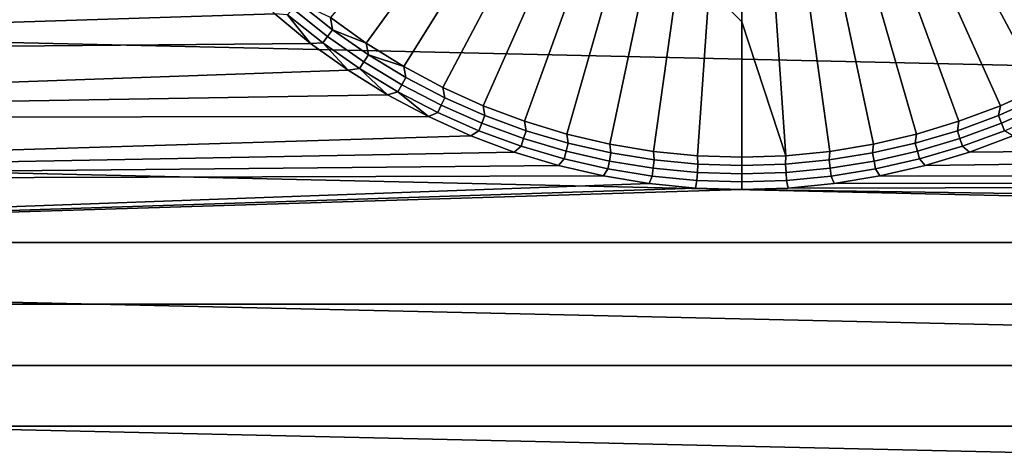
# Model space of a CAD drawing. Header units: metres. Extents: x -365 to 28, y -28 to 28.
# Tile 152 of 256: x -15.71 to -6.52, y -9.1 to -5.02. Entities that reach past the tile are written whole.
import ezdxf

# ---------------------------------------------------------------- set-up
doc = ezdxf.new("R2010")
doc.units = ezdxf.units.M
doc.layers.add('solid_24_501_103_XXX', color=7, linetype='CONTINUOUS')

msp = doc.modelspace()

# ---------------------------------------------------------------- linework, layer by layer
at = {"layer": 'solid_24_501_103_XXX'}
for points in [[(26.790508, -6.206322, -60), (-27.045269, -4.980287, -60), (-27.243822, -3.744907, -60), (27.045269, -4.980287, -60)], [(-11.560066, -3.974703, 160.745728), (-11.80941, -3.800771, 160.745728), (-12.812701, -5.004229, 160.527405), (-12.477187, -5.244655, 160.527405)], [(-11.30009, -4.132301, 160.745728), (-11.560066, -3.974703, 160.745728), (-12.477187, -5.244655, 160.527405), (-12.126667, -5.462622, 160.527405)], [(-11.030551, -4.27292, 160.745728), (-11.30009, -4.132301, 160.745728), (-12.126667, -5.462622, 160.527405), (-11.762642, -5.657197, 160.527405)], [(-6.562476, -4.279813, 160.725143), (-5.818975, -5.462622, 160.527405), (-5.468455, -5.244655, 160.527405), (-6.293219, -4.116588, 160.725143)], [(-10.752556, -4.39598, 160.745728), (-11.030551, -4.27292, 160.745728), (-11.762642, -5.657197, 160.527405), (-11.386671, -5.827548, 160.527405)], [(-6.841636, -4.425451, 160.725143), (-6.183001, -5.657197, 160.527405), (-5.818975, -5.462622, 160.527405), (-6.562476, -4.279813, 160.725143)], [(-10.467248, -4.500976, 160.745728), (-10.752556, -4.39598, 160.745728), (-11.386671, -5.827548, 160.527405), (-11.000362, -5.972944, 160.527405)], [(-10.175799, -4.587476, 160.745728), (-10.467248, -4.500976, 160.745728), (-11.000362, -5.972944, 160.527405), (-10.605372, -6.092763, 160.527405)], [(-7.129555, -4.552904, 160.725143), (-6.558972, -5.827548, 160.527405), (-6.183001, -5.657197, 160.527405), (-6.841636, -4.425451, 160.725143)], [(-9.879407, -4.655126, 160.745728), (-10.175799, -4.587476, 160.745728), (-10.605372, -6.092763, 160.527405), (-10.203391, -6.186492, 160.527405)], [(-7.425047, -4.661648, 160.725143), (-6.94528, -5.972944, 160.527405), (-6.558972, -5.827548, 160.527405), (-7.129555, -4.552904, 160.725143)], [(-13.647385, -4.674563, 160.427399), (-25.532246, -4.766111, 160.427399), (-25.415243, -5.355654, 160.427399), (-13.331652, -4.970278, 160.427399)], [(-9.579289, -4.703647, 160.745728), (-9.879407, -4.655126, 160.745728), (-10.203391, -6.186492, 160.527405), (-9.796141, -6.253729, 160.527405)], [(-7.726901, -4.751236, 160.725143), (-7.340271, -6.092763, 160.527405), (-6.94528, -5.972944, 160.527405), (-7.425047, -4.661648, 160.725143)], [(-9.27668, -4.732839, 160.745728), (-9.579289, -4.703647, 160.745728), (-9.796141, -6.253729, 160.527405), (-9.385365, -6.294187, 160.527405)], [(-8.972821, -5.043173, 160.708679), (-9.27668, -4.732839, 160.745728), (-9.385365, -6.294187, 160.527405), (-8.972821, -6.307693, 160.527405)], [(-8.972821, -5.043173, 160.708679), (-8.972821, -4.91188, 160.725143), (-9.27668, -4.732839, 160.745728)], [(-8.033873, -4.821301, 160.725143), (-7.742251, -6.186492, 160.527405), (-7.340271, -6.092763, 160.527405), (-7.726901, -4.751236, 160.725143)], [(-12.7925, -5.118022, 160.511612), (-13.112565, -4.862779, 160.511612), (-13.16255, -4.921494, 160.489548), (-12.838621, -5.179819, 160.489548)], [(-12.812701, -5.004229, 160.527405), (-13.112565, -4.862779, 160.511612), (-12.7925, -5.118022, 160.511612)], [(-8.344704, -4.871553, 160.725143), (-8.149502, -6.253729, 160.527405), (-7.742251, -6.186492, 160.527405), (-8.033873, -4.821301, 160.725143)], [(-12.838621, -5.179819, 160.489548), (-13.16255, -4.921494, 160.489548), (-13.211228, -4.978674, 160.46138), (-12.883535, -5.240001, 160.46138)], [(-8.658116, -4.901788, 160.725143), (-8.972821, -4.91188, 160.725143), (-8.972821, -5.043173, 160.708679), (-8.560279, -6.294187, 160.527405)], [(-8.658116, -4.901788, 160.725143), (-8.560279, -6.294187, 160.527405), (-8.149502, -6.253729, 160.527405), (-8.344704, -4.871553, 160.725143)], [(26.480139, -7.419724, -60), (-26.790508, -6.206322, -60), (-27.045269, -4.980287, -60), (26.790508, -6.206322, -60)], [(-12.997231, -5.24473, 160.427399), (-13.331652, -4.970278, 160.427399), (-25.415243, -5.355654, 160.427399)], [(-13.211228, -4.978674, 160.46138), (-13.331652, -4.970278, 160.427399), (-12.997231, -5.24473, 160.427399)], [(-12.883535, -5.240001, 160.46138), (-13.211228, -4.978674, 160.46138), (-12.997231, -5.24473, 160.427399)], [(-12.477187, -5.244655, 160.527405), (-12.812701, -5.004229, 160.527405), (-12.7925, -5.118022, 160.511612)], [(-8.560279, -6.294187, 160.527405), (-8.972821, -5.043173, 160.708679), (-8.972821, -6.307693, 160.527405)], [(-12.456739, -5.352234, 160.511612), (-12.7925, -5.118022, 160.511612), (-12.838621, -5.179819, 160.489548), (-12.498806, -5.41686, 160.489548)], [(-12.477187, -5.244655, 160.527405), (-12.7925, -5.118022, 160.511612), (-12.456739, -5.352234, 160.511612)], [(-12.498806, -5.41686, 160.489548), (-12.838621, -5.179819, 160.489548), (-12.883535, -5.240001, 160.46138), (-12.539773, -5.479795, 160.46138)], [(-12.997231, -5.24473, 160.427399), (-25.415243, -5.355654, 160.427399), (-25.284618, -5.942468, 160.427399), (-12.645602, -5.496705, 160.427399)], [(-12.883535, -5.240001, 160.46138), (-12.997231, -5.24473, 160.427399), (-12.645602, -5.496705, 160.427399)], [(-12.539773, -5.479795, 160.46138), (-12.883535, -5.240001, 160.46138), (-12.645602, -5.496705, 160.427399)], [(-12.126667, -5.462622, 160.527405), (-12.477187, -5.244655, 160.527405), (-12.456739, -5.352234, 160.511612)], [(-12.144502, -5.63164, 160.489548), (-12.498806, -5.41686, 160.489548), (-12.539773, -5.479795, 160.46138), (-12.181353, -5.697072, 160.46138)], [(-12.106663, -5.564453, 160.511612), (-12.456739, -5.352234, 160.511612), (-12.498806, -5.41686, 160.489548), (-12.144502, -5.63164, 160.489548)], [(-12.126667, -5.462622, 160.527405), (-12.456739, -5.352234, 160.511612), (-12.106663, -5.564453, 160.511612)], [(-12.278244, -5.725142, 160.427399), (-12.645602, -5.496705, 160.427399), (-25.284618, -5.942468, 160.427399)], [(-12.539773, -5.479795, 160.46138), (-12.645602, -5.496705, 160.427399), (-12.278244, -5.725142, 160.427399)], [(-12.181353, -5.697072, 160.46138), (-12.539773, -5.479795, 160.46138), (-12.278244, -5.725142, 160.427399)], [(-12.126667, -5.462622, 160.527405), (-12.106663, -5.564453, 160.511612), (-11.743709, -5.753806, 160.511612), (-11.762642, -5.657197, 160.527405)], [(-11.743709, -5.753806, 160.511612), (-12.106663, -5.564453, 160.511612), (-12.144502, -5.63164, 160.489548), (-11.777165, -5.82328, 160.489548)], [(-12.181353, -5.697072, 160.46138), (-12.278244, -5.725142, 160.427399), (-11.896708, -5.929077, 160.427399)], [(-11.777165, -5.82328, 160.489548), (-12.144502, -5.63164, 160.489548), (-12.181353, -5.697072, 160.46138), (-11.809748, -5.890938, 160.46138)], [(-11.809748, -5.890938, 160.46138), (-12.181353, -5.697072, 160.46138), (-11.896708, -5.929077, 160.427399)], [(-11.762642, -5.657197, 160.527405), (-11.743709, -5.753806, 160.511612), (-11.369368, -5.919516, 160.511612), (-11.386671, -5.827548, 160.527405)], [(-6.183001, -5.657197, 160.527405), (-6.558972, -5.827548, 160.527405), (-6.576275, -5.919516, 160.511612), (-6.201934, -5.753806, 160.511612)], [(-11.896708, -5.929077, 160.427399), (-12.278244, -5.725142, 160.427399), (-25.284618, -5.942468, 160.427399)], [(-11.369368, -5.919516, 160.511612), (-11.743709, -5.753806, 160.511612), (-11.777165, -5.82328, 160.489548), (-11.398305, -5.99099, 160.489548)], [(-6.201934, -5.753806, 160.511612), (-6.576275, -5.919516, 160.511612), (-6.547338, -5.99099, 160.489548), (-6.168478, -5.82328, 160.489548)], [(-11.398305, -5.99099, 160.489548), (-11.777165, -5.82328, 160.489548), (-11.809748, -5.890938, 160.46138), (-11.426485, -6.060597, 160.46138)], [(-11.386671, -5.827548, 160.527405), (-11.369368, -5.919516, 160.511612), (-10.985179, -6.060901, 160.511612), (-11.000362, -5.972944, 160.527405)], [(-6.558972, -5.827548, 160.527405), (-6.94528, -5.972944, 160.527405), (-6.960464, -6.060901, 160.511612), (-6.576275, -5.919516, 160.511612)], [(-6.168478, -5.82328, 160.489548), (-6.547338, -5.99099, 160.489548), (-6.519157, -6.060597, 160.46138), (-6.135895, -5.890938, 160.46138)], [(-11.896708, -5.929077, 160.427399), (-25.284618, -5.942468, 160.427399), (-25.140453, -6.526114, 160.427399), (-11.502677, -6.107611, 160.427399)], [(-11.426485, -6.060597, 160.46138), (-11.809748, -5.890938, 160.46138), (-11.896708, -5.929077, 160.427399), (-11.502677, -6.107611, 160.427399)], [(-10.985179, -6.060901, 160.511612), (-11.369368, -5.919516, 160.511612), (-11.398305, -5.99099, 160.489548), (-11.009477, -6.134082, 160.489548)], [(-11.000362, -5.972944, 160.527405), (-10.985179, -6.060901, 160.511612), (-10.592721, -6.17738, 160.511612), (-10.605372, -6.092763, 160.527405)], [(-7.261822, -6.385573, 160.427399), (-7.683112, -6.483805, 160.427399), (25.194828, -6.52605, 160.427399), (25.338991, -5.942401, 160.427399)], [(-6.94528, -5.972944, 160.527405), (-7.340271, -6.092763, 160.527405), (-7.352921, -6.17738, 160.511612), (-6.960464, -6.060901, 160.511612)], [(-6.847831, -6.259991, 160.427399), (-7.261822, -6.385573, 160.427399), (25.338991, -5.942401, 160.427399)], [(-6.576275, -5.919516, 160.511612), (-6.960464, -6.060901, 160.511612), (-6.936166, -6.134082, 160.489548), (-6.547338, -5.99099, 160.489548)], [(-6.442966, -6.107611, 160.427399), (-6.847831, -6.259991, 160.427399), (25.338991, -5.942401, 160.427399)], [(-11.03314, -6.205351, 160.46138), (-11.426485, -6.060597, 160.46138), (-11.502677, -6.107611, 160.427399), (-11.097812, -6.259991, 160.427399)], [(-11.009477, -6.134082, 160.489548), (-11.398305, -5.99099, 160.489548), (-11.426485, -6.060597, 160.46138), (-11.03314, -6.205351, 160.46138)], [(-10.592721, -6.17738, 160.511612), (-10.985179, -6.060901, 160.511612), (-11.009477, -6.134082, 160.489548), (-10.612281, -6.251968, 160.489548)], [(-6.960464, -6.060901, 160.511612), (-7.352921, -6.17738, 160.511612), (-7.333362, -6.251968, 160.489548), (-6.936166, -6.134082, 160.489548)], [(-6.547338, -5.99099, 160.489548), (-6.936166, -6.134082, 160.489548), (-6.912503, -6.205351, 160.46138), (-6.519157, -6.060597, 160.46138)], [(-6.912503, -6.205351, 160.46138), (-6.847831, -6.259991, 160.427399), (-6.442966, -6.107611, 160.427399), (-6.519157, -6.060597, 160.46138)], [(-11.097812, -6.259991, 160.427399), (-11.502677, -6.107611, 160.427399), (-25.140453, -6.526114, 160.427399)], [(-10.612281, -6.251968, 160.489548), (-11.009477, -6.134082, 160.489548), (-11.03314, -6.205351, 160.46138), (-10.631329, -6.324607, 160.46138)], [(-10.605372, -6.092763, 160.527405), (-10.592721, -6.17738, 160.511612), (-10.193606, -6.268476, 160.511612), (-10.203391, -6.186492, 160.527405)], [(-7.340271, -6.092763, 160.527405), (-7.742251, -6.186492, 160.527405), (-7.752036, -6.268476, 160.511612), (-7.352921, -6.17738, 160.511612)], [(-6.936166, -6.134082, 160.489548), (-7.333362, -6.251968, 160.489548), (-7.314314, -6.324607, 160.46138), (-6.912503, -6.205351, 160.46138)], [(26.115099, -8.616947, -60), (-26.480139, -7.419724, -60), (-26.790508, -6.206322, -60), (26.480139, -7.419724, -60)], [(-10.631329, -6.324607, 160.46138), (-11.03314, -6.205351, 160.46138), (-11.097812, -6.259991, 160.427399), (-10.683821, -6.385573, 160.427399)], [(-10.193606, -6.268476, 160.511612), (-10.592721, -6.17738, 160.511612), (-10.612281, -6.251968, 160.489548), (-10.208347, -6.344163, 160.489548)], [(-10.203391, -6.186492, 160.527405), (-10.193606, -6.268476, 160.511612), (-9.789476, -6.333812, 160.511612), (-9.796141, -6.253729, 160.527405)], [(-7.742251, -6.186492, 160.527405), (-8.149502, -6.253729, 160.527405), (-8.156167, -6.333812, 160.511612), (-7.752036, -6.268476, 160.511612)], [(-7.352921, -6.17738, 160.511612), (-7.752036, -6.268476, 160.511612), (-7.737296, -6.344163, 160.489548), (-7.333362, -6.251968, 160.489548)], [(-7.314314, -6.324607, 160.46138), (-7.261822, -6.385573, 160.427399), (-6.847831, -6.259991, 160.427399), (-6.912503, -6.205351, 160.46138)], [(-10.683821, -6.385573, 160.427399), (-11.097812, -6.259991, 160.427399), (-25.140453, -6.526114, 160.427399)], [(-10.222702, -6.417873, 160.46138), (-10.631329, -6.324607, 160.46138), (-10.683821, -6.385573, 160.427399), (-10.26253, -6.483805, 160.427399)], [(-10.208347, -6.344163, 160.489548), (-10.612281, -6.251968, 160.489548), (-10.631329, -6.324607, 160.46138), (-10.222702, -6.417873, 160.46138)], [(-9.789476, -6.333812, 160.511612), (-10.193606, -6.268476, 160.511612), (-10.208347, -6.344163, 160.489548), (-9.799336, -6.410289, 160.489548)], [(-9.381989, -6.373122, 160.511612), (-9.789476, -6.333812, 160.511612), (-9.799336, -6.410289, 160.489548), (-9.38693, -6.450074, 160.489548)], [(-9.796141, -6.253729, 160.527405), (-9.789476, -6.333812, 160.511612), (-9.381989, -6.373122, 160.511612), (-9.385365, -6.294187, 160.527405)], [(-8.972821, -6.307693, 160.527405), (-9.385365, -6.294187, 160.527405), (-9.381989, -6.373122, 160.511612), (-8.972821, -6.386243, 160.511612)], [(-8.560279, -6.294187, 160.527405), (-8.972821, -6.307693, 160.527405), (-8.972821, -6.386243, 160.511612), (-8.563653, -6.373122, 160.511612)], [(-8.149502, -6.253729, 160.527405), (-8.560279, -6.294187, 160.527405), (-8.563653, -6.373122, 160.511612), (-8.156167, -6.333812, 160.511612)], [(-8.156167, -6.333812, 160.511612), (-8.563653, -6.373122, 160.511612), (-8.558713, -6.450074, 160.489548), (-8.146306, -6.410289, 160.489548)], [(-7.752036, -6.268476, 160.511612), (-8.156167, -6.333812, 160.511612), (-8.146306, -6.410289, 160.489548), (-7.737296, -6.344163, 160.489548)], [(-7.333362, -6.251968, 160.489548), (-7.737296, -6.344163, 160.489548), (-7.72294, -6.417873, 160.46138), (-7.314314, -6.324607, 160.46138)], [(-7.72294, -6.417873, 160.46138), (-7.683112, -6.483805, 160.427399), (-7.261822, -6.385573, 160.427399), (-7.314314, -6.324607, 160.46138)], [(-10.26253, -6.483805, 160.427399), (-10.683821, -6.385573, 160.427399), (-25.140453, -6.526114, 160.427399)], [(-9.808939, -6.484767, 160.46138), (-10.222702, -6.417873, 160.46138), (-10.26253, -6.483805, 160.427399), (-9.835717, -6.554272, 160.427399)], [(-9.799336, -6.410289, 160.489548), (-10.208347, -6.344163, 160.489548), (-10.222702, -6.417873, 160.46138), (-9.808939, -6.484767, 160.46138)], [(-9.38693, -6.450074, 160.489548), (-9.799336, -6.410289, 160.489548), (-9.808939, -6.484767, 160.46138), (-9.391741, -6.525014, 160.46138)], [(-8.972821, -6.386243, 160.511612), (-9.381989, -6.373122, 160.511612), (-9.38693, -6.450074, 160.489548), (-8.972821, -6.463353, 160.489548)], [(-8.563653, -6.373122, 160.511612), (-8.972821, -6.386243, 160.511612), (-8.972821, -6.463353, 160.489548), (-8.558713, -6.450074, 160.489548)], [(-8.146306, -6.410289, 160.489548), (-8.558713, -6.450074, 160.489548), (-8.553902, -6.525014, 160.46138), (-8.136703, -6.484767, 160.46138)], [(-7.737296, -6.344163, 160.489548), (-8.146306, -6.410289, 160.489548), (-8.136703, -6.484767, 160.46138), (-7.72294, -6.417873, 160.46138)], [(-8.136703, -6.484767, 160.46138), (-8.109925, -6.554272, 160.427399), (-7.683112, -6.483805, 160.427399), (-7.72294, -6.417873, 160.46138)], [(-10.26253, -6.483805, 160.427399), (-25.140453, -6.526114, 160.427399), (-24.982887, -7.106094, 160.427399), (-9.835717, -6.554272, 160.427399)], [(-9.391741, -6.525014, 160.46138), (-9.808939, -6.484767, 160.46138), (-9.835717, -6.554272, 160.427399), (-9.405181, -6.596676, 160.427399)], [(-8.972821, -6.538448, 160.46138), (-9.391741, -6.525014, 160.46138), (-9.405181, -6.596676, 160.427399), (-8.972821, -6.61083, 160.427399)], [(-8.972821, -6.463353, 160.489548), (-9.38693, -6.450074, 160.489548), (-9.391741, -6.525014, 160.46138), (-8.972821, -6.538448, 160.46138)], [(-8.558713, -6.450074, 160.489548), (-8.972821, -6.463353, 160.489548), (-8.972821, -6.538448, 160.46138), (-8.553902, -6.525014, 160.46138)], [(-8.553902, -6.525014, 160.46138), (-8.972821, -6.538448, 160.46138), (-8.972821, -6.61083, 160.427399), (-8.540462, -6.596676, 160.427399)], [(-8.553902, -6.525014, 160.46138), (-8.540462, -6.596676, 160.427399), (-8.109925, -6.554272, 160.427399), (-8.136703, -6.484767, 160.46138)], [(-7.683112, -6.483805, 160.427399), (-8.109925, -6.554272, 160.427399), (25.194828, -6.52605, 160.427399)], [(-9.405181, -6.596676, 160.427399), (-9.835717, -6.554272, 160.427399), (-24.982887, -7.106094, 160.427399)], [(-9.405181, -6.596676, 160.427399), (-24.982887, -7.106094, 160.427399), (-8.972821, -6.61083, 160.427399)], [(-8.972821, -6.61083, 160.427399), (-24.982887, -7.106094, 160.427399), (25.037262, -7.106033, 160.427399)], [(-8.540462, -6.596676, 160.427399), (-8.972821, -6.61083, 160.427399), (25.037262, -7.106033, 160.427399), (25.194828, -6.52605, 160.427399)], [(-8.109925, -6.554272, 160.427399), (-8.540462, -6.596676, 160.427399), (25.194828, -6.52605, 160.427399)], [(-24.811981, -7.682192, 160.427399), (24.866356, -7.682135, 160.427399), (25.037262, -7.106033, 160.427399), (-24.982887, -7.106094, 160.427399)], [(25.695961, -9.796287, -60), (-26.115099, -8.616947, -60), (-26.480139, -7.419724, -60), (26.115099, -8.616947, -60)], [(-24.627882, -8.253969, 160.427399), (24.682257, -8.253914, 160.427399), (24.866356, -7.682135, 160.427399), (-24.811981, -7.682192, 160.427399)], [(-24.430651, -8.821259, 160.427399), (24.485027, -8.821205, 160.427399), (24.682257, -8.253914, 160.427399), (-24.627882, -8.253969, 160.427399)], [(25.223227, -10.956208, -60), (-25.695961, -9.796287, -60), (-26.115099, -8.616947, -60), (25.695961, -9.796287, -60)], [(-24.220381, -9.383808, 160.427399), (24.274757, -9.383757, 160.427399), (24.485027, -8.821205, 160.427399), (-24.430651, -8.821259, 160.427399)]]:
    msp.add_3dface(points, dxfattribs=at)

doc.saveas('drawing.dxf')
